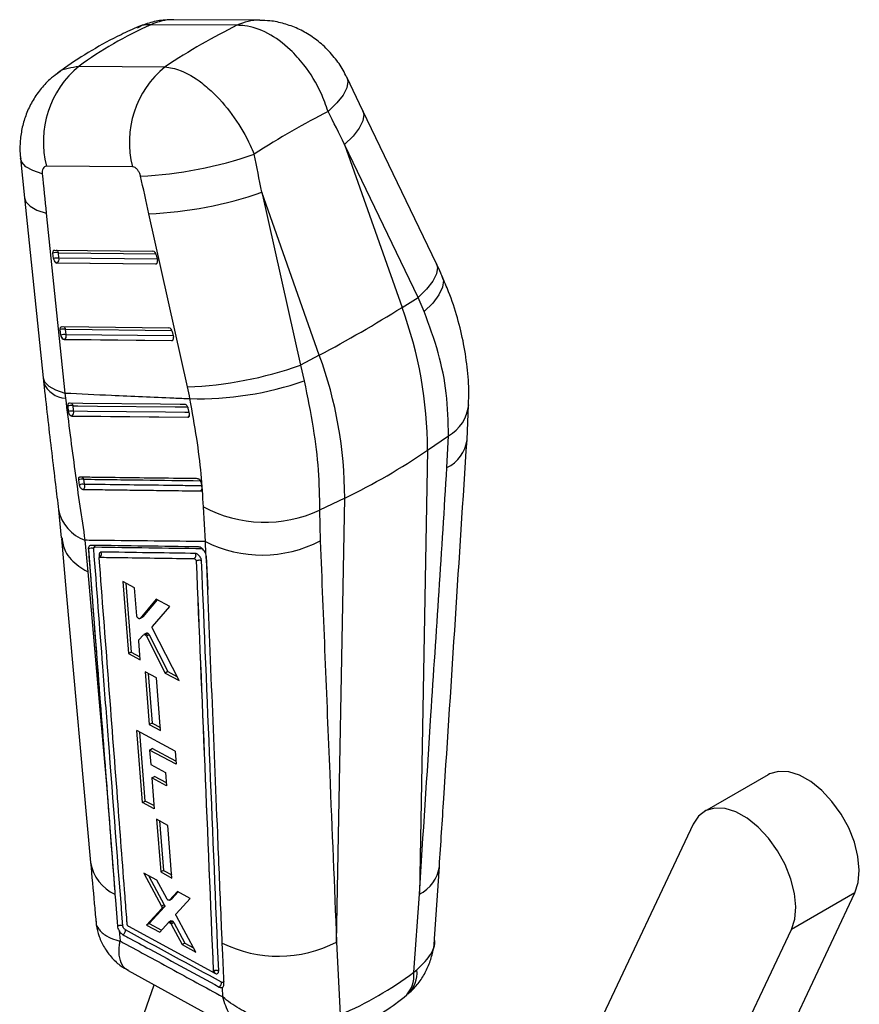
# Model space of a CAD drawing. Extents: x 65 to 753, y 47 to 611.
# Tile 22 of 22: x 635 to 753, y 472 to 611. Entities that reach past the tile are written whole.
import ezdxf

# ---------------------------------------------------------------- set-up
doc = ezdxf.new("R2010")
doc.units = 0
doc.header["$LTSCALE"] = 2
doc.layers.get('0').update_dxf_attribs({"linetype": 'CONTINUOUS'})

msp = doc.modelspace()

# ---------------------------------------------------------------- linework, layer by layer
at = {"color": 7, "linetype": 'CONTINUOUS'}
for p, q in [((665.206415, 610.061444), (653.065384, 610.139968)), ((668.438792, 610.777832), (656.297762, 610.856339)), ((642.923814, 604.285364), (655.064844, 604.20684)), ((683.001127, 598.008991), (680.73409, 602.723378)), ((693.373588, 576.417737), (683.001765, 598.007653)), ((680.416353, 593.256839), (688.515829, 570.246517)), ((690.788175, 571.666924), (680.416353, 593.256839)), ((634.669316, 591.267292), (635.242723, 585.699276)), ((650.468286, 590.093886), (638.327256, 590.172394)), ((668.739823, 586.516121), (674.182829, 562.080862)), ((676.839298, 563.5058), (668.739823, 586.516121)), ((635.242648, 585.699975), (637.867747, 560.319308)), ((638.303931, 583.55072), (640.929029, 558.170053)), ((658.236589, 559.02176), (652.793582, 583.457036)), ((639.494588, 578.343444), (653.366579, 578.197187)), ((639.324862, 577.144036), (639.250463, 577.92415)), ((640.082271, 577.193382), (640.007872, 577.973481)), ((653.826848, 577.663749), (653.989188, 576.882728)), ((639.799295, 576.519539), (639.848575, 576.547988)), ((653.759224, 576.372378), (639.799295, 576.519539)), ((639.848575, 576.547988), (653.808504, 576.400827)), ((653.808504, 576.400827), (653.759224, 576.372378)), ((688.515829, 570.246517), (690.788175, 571.666924)), ((691.645501, 569.659322), (690.788175, 571.666924)), ((640.355615, 566.336088), (640.281215, 567.116186)), ((640.52534, 567.53548), (655.615712, 567.376397)), ((641.113023, 566.385419), (641.038625, 567.165517)), ((640.830048, 565.711592), (640.879326, 565.74004)), ((656.008355, 565.551571), (640.830048, 565.711592)), ((640.879326, 565.74004), (656.057635, 565.58002)), ((656.057635, 565.58002), (656.008355, 565.551571)), ((656.07598, 566.842959), (656.238321, 566.061921)), ((676.839298, 563.5058), (674.182829, 562.080862)), ((674.182829, 562.080862), (674.707747, 559.881365)), ((640.929029, 558.170053), (641.014767, 557.439821)), ((641.324205, 556.31605), (641.411153, 555.543451)), ((658.503981, 555.250914), (658.331828, 556.026212)), ((697.689258, 551.581148), (697.909996, 556.502943)), ((641.411153, 555.543451), (641.43728, 555.413818)), ((641.898532, 554.92541), (641.937921, 554.948149)), ((641.898532, 554.92541), (658.283101, 554.745551)), ((658.324383, 554.769382), (658.283101, 554.745551)), ((658.507468, 555.234697), (658.503981, 555.250914)), ((692.106112, 550.094586), (695.076538, 552.144977)), ((694.863766, 547.63883), (695.076538, 552.144977)), ((692.106112, 550.094586), (690.961321, 487.431791)), ((642.839065, 545.910496), (642.962192, 545.179926)), ((660.191271, 545.458616), (660.14055, 545.639533)), ((660.296907, 544.747056), (660.191271, 545.458616)), ((643.499643, 544.567092), (643.501736, 544.5683)), ((660.096611, 544.356989), (660.092407, 544.354562)), ((680.429581, 543.353868), (676.889701, 541.64594)), ((679.28479, 480.691074), (680.429581, 543.353868)), ((660.756999, 537.210089), (660.477368, 542.107377)), ((640.029384, 541.685831), (640.416348, 537.714618)), ((676.889701, 541.64594), (676.966486, 537.30695)), ((643.763509, 537.385606), (644.189745, 532.934354)), ((660.823385, 535.463518), (660.756999, 537.210089)), ((644.242342, 536.153176), (644.250814, 536.158067)), ((660.823385, 535.463518), (660.81437, 535.488511)), ((659.461205, 534.449012), (659.469634, 534.453878)), ((659.469634, 534.453878), (659.469912, 534.453144)), ((650.771817, 530.667223), (649.098501, 531.548443)), ((649.098501, 531.548443), (649.898162, 521.388341)), ((649.517607, 531.327724), (650.283359, 521.610711)), ((651.078131, 526.746799), (650.771817, 530.667223)), ((653.815277, 529.062479), (651.534857, 526.355358)), ((653.952239, 528.990175), (651.920132, 526.577772)), ((653.291731, 525.219581), (655.734424, 528.04931)), ((655.734424, 528.04931), (653.815277, 529.062479)), ((651.534857, 526.355358), (651.504596, 526.336089)), ((651.507, 526.332041), (651.892269, 526.554452)), ((651.920132, 526.577772), (651.534857, 526.355358)), ((651.920132, 526.577772), (651.889865, 526.558501)), ((651.389329, 523.335663), (652.033832, 524.060124)), ((652.444906, 524.303257), (652.05932, 524.080663)), ((652.681715, 524.238905), (652.296078, 524.016282)), ((652.823627, 524.057545), (652.43795, 523.834899)), ((652.823629, 524.057546), (655.456632, 518.8658)), ((657.049338, 517.590297), (653.310197, 524.916308)), ((651.56576, 520.503734), (651.35506, 523.20161)), ((652.43795, 523.834899), (655.070086, 518.642652)), ((650.283359, 521.610711), (649.89816, 521.388342)), ((649.89816, 521.388342), (651.56576, 520.503734)), ((650.283357, 521.610712), (651.530962, 520.94932)), ((652.26634, 518.804165), (652.844904, 511.373099)), ((653.864867, 517.954503), (652.26634, 518.804165)), ((652.687073, 518.580536), (653.231082, 511.596034)), ((655.456632, 518.8658), (655.070086, 518.642652)), ((655.070086, 518.642652), (657.049338, 517.590297)), ((655.456632, 518.8658), (656.748884, 518.178971)), ((654.439423, 510.521062), (653.864867, 517.954503)), ((653.231082, 511.596034), (652.844904, 511.373099)), ((652.844904, 511.373099), (654.439423, 510.521062)), ((653.231082, 511.596034), (654.404784, 510.969218)), ((656.494788, 507.643144), (651.099449, 510.529019)), ((651.895722, 500.368797), (651.099449, 510.529019)), ((652.280832, 500.591116), (651.520109, 510.30402)), ((652.884131, 507.784334), (653.270178, 508.007195)), ((652.884131, 507.784334), (653.043957, 505.728997)), ((656.637655, 505.773336), (652.884131, 507.784334)), ((656.603345, 506.222374), (653.270178, 508.007195)), ((656.494788, 507.643144), (656.637655, 505.773336)), ((653.043957, 505.728997), (655.143354, 504.602844)), ((655.143354, 504.602844), (655.288403, 502.718549)), ((653.190405, 503.84551), (653.576263, 504.068261)), ((653.190405, 503.84551), (653.529084, 499.489045)), ((655.288403, 502.718549), (653.190405, 503.84551)), ((655.253834, 503.167625), (653.576263, 504.068261)), ((740.184747, 504.306093), (731.20449, 499.121902)), ((646.80186, 502.936086), (647.973099, 487.757225)), ((651.895722, 500.368797), (652.280832, 500.591116)), ((653.529084, 499.489045), (651.895722, 500.368797)), ((653.49419, 499.937904), (652.280832, 500.591116)), ((653.877625, 498.014201), (654.455608, 490.58288)), ((655.464553, 497.157831), (653.877625, 498.014201)), ((654.297904, 497.787403), (654.839892, 490.804722)), ((656.038322, 489.724018), (655.464553, 497.157831)), ((729.606159, 497.320057), (702.836797, 440.738296)), ((654.839892, 490.804722), (654.455608, 490.58288)), ((654.455608, 490.58288), (656.038322, 489.724018)), ((654.839892, 490.804722), (656.003634, 490.173435)), ((693.112699, 481.152095), (693.784542, 491.366482)), ((653.90013, 489.40046), (652.072721, 490.392852)), ((652.072721, 490.392852), (654.580174, 485.73753)), ((652.783627, 490.006783), (654.963389, 485.958756)), ((655.309198, 486.819345), (653.90013, 489.40046)), ((647.973099, 487.757225), (647.998038, 487.434464)), ((656.812017, 487.818423), (655.696025, 486.607668)), ((656.931775, 487.753332), (656.079723, 486.829172)), ((658.604951, 486.843907), (656.812017, 487.818423)), ((655.674118, 486.590775), (656.057806, 486.812273)), ((656.079723, 486.829172), (655.696025, 486.607668)), ((656.079723, 486.829172), (656.056438, 486.814579)), ((656.637451, 484.653669), (658.604951, 486.843907)), ((690.168256, 476.440317), (690.961321, 487.431791)), ((725.679519, 431.050468), (752.448882, 487.632224)), ((752.448882, 487.632224), (743.468626, 482.448032)), ((654.603776, 485.416952), (652.457493, 483.074773)), ((654.986917, 485.638134), (652.839843, 483.295499)), ((654.963389, 485.958756), (654.580174, 485.73753)), ((654.986918, 485.638133), (654.603776, 485.416952)), ((655.950159, 483.673146), (655.567337, 483.452147)), ((656.154892, 483.630824), (655.772034, 483.409805)), ((659.405282, 479.278508), (656.663059, 484.331478)), ((648.597617, 482.255754), (648.720537, 480.843097)), ((649.729658, 483.165822), (649.727159, 483.186959)), ((661.696186, 476.479131), (649.938203, 482.863006)), ((652.839843, 483.295499), (652.457493, 483.074773)), ((652.457493, 483.074773), (654.313145, 482.061139)), ((652.839843, 483.295499), (654.57162, 482.3494)), ((654.313145, 482.061139), (655.543367, 483.433111)), ((656.315793, 483.440812), (655.932951, 483.219802)), ((655.932951, 483.219802), (657.483045, 480.32911)), ((656.315793, 483.440812), (657.865395, 480.549836)), ((716.699263, 425.866276), (743.468626, 482.448032)), ((657.865395, 480.549836), (657.483045, 480.32911)), ((657.483045, 480.32911), (659.405282, 479.278508)), ((657.865395, 480.549836), (659.0736, 479.889681)), ((679.28479, 480.691074), (679.799134, 470.454351)), ((649.844009, 476.680982), (667.450052, 467.027189)), ((690.168256, 476.440317), (690.619701, 476.751255)), ((661.872032, 476.58318), (661.873527, 476.584043)), ((661.873527, 476.584043), (661.873614, 476.583815)), ((645.788693, 452.282767), (653.51512, 474.668029)), ((663.212686, 472.955164), (663.162165, 474.280335))]:
    msp.add_line(p, q, dxfattribs=at)
at = {"color": 8, "linetype": 'CONTINUOUS'}
for p, q in [((640.007872, 577.973481), (653.775142, 577.828336)), ((653.955017, 577.047128), (640.082271, 577.193382)), ((641.038625, 567.165517), (656.024274, 567.007529)), ((656.204148, 566.226321), (641.113023, 566.385419)), ((645.75516, 535.31995), (645.785179, 534.928957)), ((660.893365, 535.123737), (661.086389, 530.451988)), ((661.800986, 476.461453), (662.11212, 476.292387))]:
    msp.add_line(p, q, dxfattribs=at)
at = {"color": 8, "linetype": 'CONTINUOUS', "flags": 128}
for points in [[(680.734028, 602.723512), (680.875695, 602.153948), (680.725516, 601.256739), (680.195152, 600.227175), (679.30299, 599.100956), (678.07996, 597.917131)], [(683.001765, 598.007653), (683.141789, 597.459157), (683.003875, 596.569888), (682.489884, 595.549214), (681.617416, 594.432118), (680.416353, 593.256839)], [(637.731619, 589.108109), (636.412852, 589.555611), (635.44226, 590.102298), (634.852425, 590.729808), (634.669351, 591.266943)], [(635.242648, 585.699975), (635.433267, 585.151683), (636.025371, 584.531849), (636.992941, 583.992237), (638.303931, 583.55072)], [(653.887055, 576.414824), (653.869771, 576.408871), (653.808504, 576.400827)], [(693.373588, 576.417737), (693.513611, 575.869241), (693.375698, 574.979956), (692.861705, 573.959298), (691.989237, 572.842202), (690.788175, 571.666924)], [(694.19895, 574.631377), (694.34673, 574.052999), (694.229555, 573.093207), (693.72658, 572.015701), (692.85519, 570.857735), (691.645501, 569.659322)], [(656.136187, 565.594018), (656.118903, 565.58808), (656.057635, 565.58002)], [(637.867747, 560.319308), (638.058369, 559.770998), (638.650469, 559.151165), (639.618039, 558.611554), (640.929029, 558.170053)], [(642.081707, 556.375891), (642.768278, 556.368309), (645.514631, 556.338024), (656.501073, 556.217617), (658.27289, 556.198314)], [(658.464927, 555.426798), (657.869113, 555.433354), (655.12282, 555.4636), (644.138728, 555.58539), (642.168639, 555.607385)], [(658.426322, 554.794732), (658.386221, 554.7776), (658.324383, 554.769382)]]:
    msp.add_lwpolyline(points, dxfattribs=at)
at = {"color": 7, "linetype": 'CONTINUOUS', "flags": 128}
for points in [[(639.250463, 577.92415), (639.247447, 578.010377), (639.255217, 578.091051), (639.273551, 578.163748), (639.301896, 578.22631), (639.339406, 578.276868), (639.384964, 578.313891), (639.43721, 578.336319), (639.494588, 578.343444)], [(640.281215, 567.116186), (640.2782, 567.20243), (640.28597, 567.283104), (640.304304, 567.3558), (640.332648, 567.418346), (640.370157, 567.468903), (640.415716, 567.505944), (640.467962, 567.528355), (640.52534, 567.53548)], [(657.867264, 556.558013), (657.189866, 556.56525), (654.442793, 556.59463), (643.455345, 556.712627), (641.563071, 556.733057)], [(641.937921, 554.948149), (650.090975, 554.8589), (658.324383, 554.769382)], [(640.430344, 537.645095), (641.120085, 530.008034), (644.554906, 491.923294)], [(644.242342, 536.153176), (646.292397, 509.54753), (646.80186, 502.936086)], [(644.189745, 532.934354), (645.885618, 513.471044), (646.80186, 502.936086)], [(752.448882, 487.632224), (752.91582, 489.101843), (753.059429, 490.832207), (752.873428, 492.747709), (752.365937, 494.764636), (751.559148, 496.794822), (750.488313, 498.749551), (749.200239, 500.543398), (747.751216, 502.097941), (746.204574, 503.345259), (744.627913, 504.230835), (743.090136, 504.715964), (741.658453, 504.77943), (740.395439, 504.418483), (740.184747, 504.306093)], [(743.468626, 482.448032), (743.935564, 483.917651), (744.079173, 485.648016), (743.893171, 487.563517), (743.385681, 489.580444), (742.578892, 491.61063), (741.508057, 493.565359), (740.219982, 495.359207), (738.77096, 496.913749), (737.224318, 498.161067), (735.647657, 499.046644), (734.10988, 499.531772), (732.678197, 499.595239), (731.415182, 499.234292), (730.376027, 498.464685), (729.606159, 497.320057)], [(647.998038, 487.434464), (648.063653, 486.585358), (648.344767, 482.94928)], [(663.383638, 474.739472), (663.350275, 475.543569), (663.209562, 478.936913), (663.142759, 480.549011)]]:
    msp.add_lwpolyline(points, dxfattribs=at)
at = {"color": 8, "linetype": 'CONTINUOUS'}
for centre, radius, start, end in [((656.262724, 603.363758), 7.492663, 89.73206649, 115.26017836), ((668.404033, 603.284322), 7.493607, 89.79201055, 115.25913088), ((639.528065, 577.898039), 0.485702, 8.93566819, 65.7808207), ((653.554422, 576.813753), 0.484836, 301.60484035, 335.41444122), ((640.55884, 567.090091), 0.485678, 8.93427523, 65.78246287), ((655.803552, 565.992949), 0.484839, 301.60480489, 335.41434585), ((641.193139, 560.949559), 3.514268, 202.33458408, 267.09061156), ((641.612313, 556.296232), 0.476106, 9.63168031, 68.75515576), ((692.341759, 557.037919), 5.605345, 299.20184323, 354.66903128), ((658.067693, 555.185306), 0.488756, 301.68102344, 336.79252773), ((692.559653, 552.27481), 5.176992, 296.42768432, 352.30817014), ((643.1213, 545.867342), 0.494431, 16.29570251, 58.30057589), ((659.830747, 544.783413), 0.502515, 301.94244709, 341.30833654), ((660.101213, 544.55644), 0.199504, 268.67828356, 299.22059617), ((645.761374, 542.885217), 5.851255, 191.69349262, 250.0352408), ((650.474225, 492.897108), 5.997665, 189.33622245, 245.61546457), ((688.660808, 492.065857), 5.173676, 296.40141598, 352.24359301), ((686.532332, 476.317736), 4.110295, 313.30581351, 6.0543287), ((686.196943, 475.920292), 4.005216, 311.28913564, 7.4601778)]:
    msp.add_arc(centre, radius, start, end, dxfattribs=at)
at = {"color": 7, "linetype": 'CONTINUOUS'}
for centre, radius, start, end in [((651.656917, 593.635986), 13.772303, 129.35372638, 194.56568395), ((663.79788, 593.557488), 13.772241, 129.35357964, 194.5657919), ((649.154864, 644.372475), 55.64324, 272.52364451, 289.39878451), ((650.454395, 638.742034), 55.334463, 272.42282029, 289.29626018), ((653.216792, 577.602659), 0.613106, 5.71841129, 75.85910971), ((639.717079, 576.599049), 1.404857, 78.05388951, 109.39901407), ((639.79149, 575.819202), 1.404608, 78.05224671, 109.40310097), ((640.141379, 577.2237), 0.820394, 185.57246104, 195.07163587), ((639.989018, 577.200513), 0.667468, 196.55072499, 257.8534782), ((639.501882, 577.038532), 0.600691, 305.25075382, 14.93876551), ((653.16973, 576.712468), 0.836959, 10.06793039, 11.73740166), ((580.663298, 743.589197), 204.156442, 298.10505558, 301.88956789), ((633.685948, 550.082196), 58.420165, 0.01215096, 20.19158103), ((640.747823, 565.791226), 1.404721, 78.05235221, 109.40061912), ((655.465882, 566.781833), 0.613153, 5.72137204, 75.85598698), ((640.82223, 565.010977), 1.404866, 78.05398536, 109.39885047), ((641.172395, 566.415762), 0.820658, 185.57137579, 195.06865932), ((641.019781, 566.392584), 0.667489, 196.55333511, 257.85287244), ((640.532682, 566.230564), 0.600646, 305.24811853, 14.94036964), ((655.424234, 565.892729), 0.831482, 10.06016921, 11.74066085), ((622.009418, 543.341479), 58.420165, 0.01215096, 20.19158103), ((655.897292, 614.30705), 55.334759, 272.42292141, 289.29627267), ((659.687896, 603.367689), 46.007133, 268.61618167, 289.05452927), ((641.805496, 555.047969), 1.356344, 78.24986978, 110.78388426), ((641.897835, 554.296567), 1.338499, 78.32740528, 111.32162976), ((642.079166, 555.601957), 0.66889, 196.3360144, 257.80947877), ((641.589308, 555.440147), 0.602987, 305.32015874, 16.1021514), ((642.683758, 622.222262), 87.435524, 295.57542761, 304.41919586), ((643.344693, 544.950912), 1.084648, 76.61032761, 117.78584589), ((643.471435, 544.233806), 1.074464, 76.70816799, 118.29107989), ((643.581781, 545.10828), 0.54588, 211.34094509, 261.56807106), ((643.146753, 545.065096), 0.610589, 305.54755415, 20.55588551), ((669.146297, 558.336142), 18.398999, 241.89017949, 294.88889823), ((644.730352, 536.274758), 0.484109, 20.85090821, 55.05570742), ((668.766899, 553.130304), 17.821666, 243.29176908, 297.39297712), ((644.668622, 535.472893), 0.802513, 65.18675793, 121.37415336), ((645.476888, 535.475577), 0.624126, 309.50646102, 23.6673208), ((648.664173, 482.388466), 0.822101, 305.61180796, 0.9866034), ((671.073814, 496.523202), 17.834697, 243.59597877, 297.41249429), ((661.841585, 476.292767), 0.270535, 359.92128255, 57.37411879), ((662.243224, 475.009958), 0.814157, 305.07980933, 1.06496543)]:
    msp.add_arc(centre, radius, start, end, dxfattribs=at)
for centre, major_axis, ratio, start_param, end_param in [((719.901857, 520.706893), (84.305106, -76.99541), 0.6597367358, 2.8595499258, 3.0110919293), ((639.054251, 521.229705), (58.843325, 91.125554), 0.4209807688, 0.6115688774, 0.763110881), ((639.054251, 521.229705), (70.594285, 80.322001), 0.3182248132, 0.6767952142, 0.8328607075), ((598.077123, 637.644314), (-261.485464, 505.863973), 0.0935200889, 4.5763291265, 4.5855628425), ((598.077123, 637.644314), (-126.162757, 583.664401), 0.0981548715, 4.6034841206, 4.6127178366), ((686.603216, 633.610966), (-55.651593, 578.294891), 0.0912845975, 1.6390403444, 1.6486822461), ((589.023034, 634.241982), (-134.551121, 578.709052), 0.0856832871, 4.604618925, 4.613852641), ((639.683509, 577.044263), (-0.190115, 0.512069), 0.6026241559, 1.4153112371, 2.9145817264), ((653.643439, 576.89709), (-0.190115, 0.512069), 0.6026241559, 2.9145817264, 4.4191956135), ((640.714261, 566.236306), (-0.190115, 0.512069), 0.6026241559, 1.4153112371, 2.9145817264), ((655.892571, 566.076288), (-0.190115, 0.512069), 0.6026241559, 2.9145817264, 4.4191956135), ((636.597066, 559.144243), (-11.991088, 32.300598), 0.6025844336, 4.4388027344, 4.4886118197), ((619.423088, 579.86216), (-67.637878, 105.591058), 0.6164134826, 3.0356509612, 3.1905999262)]:
    msp.add_ellipse(centre, major_axis=major_axis, ratio=ratio, start_param=start_param, end_param=end_param, dxfattribs=at)
for points, knots in [([(656.274688, 610.817338), (655.86801, 610.822732), (654.781565, 610.837144), (653.035564, 610.517653), (651.77238, 610.036508), (651.144802, 609.797465)], [0, 0, 0, 0, 0.2313790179, 0.6181316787, 1, 1, 1, 1]), ([(678.07996, 597.917131), (677.773666, 598.783988), (676.955485, 601.099559), (675.07138, 604.132913), (672.466989, 607.024674), (669.581673, 609.12245), (666.967784, 610.021305), (665.575007, 610.053044), (665.206415, 610.061444)], [0, 0, 0, 0, 0.1333816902, 0.3562927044, 0.4989667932, 0.7110110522, 0.9235202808, 1, 1, 1, 1]), ([(680.703142, 602.708304), (680.543015, 603.051422), (680.07354, 604.057403), (678.959735, 605.612404), (677.427076, 607.253181), (675.674604, 608.602957), (673.832375, 609.627616), (671.890062, 610.3325), (670.073571, 610.726902), (668.911, 610.738822), (668.429018, 610.743763)], [0, 0, 0, 0, 0.0733312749, 0.2149985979, 0.3676600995, 0.5067004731, 0.6420131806, 0.7749213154, 0.9066862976, 1, 1, 1, 1]), ([(651.346885, 609.889786), (650.512639, 609.513885), (648.240663, 608.490163), (644.703798, 606.567206), (641.670735, 604.618592), (640.028488, 603.410074), (639.618799, 603.108587)], [0, 0, 0, 0, 0.1997476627, 0.5439904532, 0.886239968, 1, 1, 1, 1]), ([(639.843218, 603.22515), (639.489564, 602.966434), (638.597747, 602.314025), (637.40513, 600.9841), (636.280843, 599.339406), (635.440833, 597.551236), (634.875374, 595.691084), (634.602943, 593.756169), (634.545136, 592.268404), (634.671015, 591.438319), (634.696574, 591.269775)], [0, 0, 0, 0, 0.0961574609, 0.2424821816, 0.3898120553, 0.5331535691, 0.6752752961, 0.8156512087, 0.9625690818, 1, 1, 1, 1]), ([(655.064844, 604.20684), (655.770507, 604.089478), (657.388865, 603.820323), (659.832754, 602.350175), (662.449914, 600.07253), (664.919434, 597.127715), (666.714243, 594.059447), (667.458727, 592.306229), (667.636273, 591.888118)], [0, 0, 0, 0, 0.1644344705, 0.3771115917, 0.5014202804, 0.7180896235, 0.9327693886, 1, 1, 1, 1]), ([(638.327256, 590.172394), (638.319011, 590.172328), (638.217098, 590.171517), (638.033947, 590.11228), (637.858105, 589.915343), (637.74505, 589.631149), (637.712124, 589.358861), (637.727603, 589.159773), (637.731619, 589.108109)], [0, 0, 0, 0, 0.0210037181, 0.2595985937, 0.49814518, 0.6582557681, 0.9113160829, 1, 1, 1, 1]), ([(651.604929, 588.783201), (651.593676, 588.829251), (651.54667, 589.02162), (651.410435, 589.355284), (651.196701, 589.672777), (650.954077, 589.913586), (650.714726, 590.06461), (650.543141, 590.084994), (650.468286, 590.093886)], [0, 0, 0, 0, 0.0682043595, 0.2849201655, 0.5017963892, 0.6255358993, 0.8366396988, 1, 1, 1, 1]), ([(694.201058, 574.626648), (694.134306, 574.776342), (693.867626, 575.374391), (693.585269, 575.970692), (693.373588, 576.417737)], [0, 0, 0, 0, 0.250303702, 1, 1, 1, 1]), ([(697.883336, 556.518867), (697.906033, 556.913811), (697.99811, 558.515975), (697.796305, 561.386015), (697.280931, 565.088326), (696.373671, 568.794197), (695.345752, 571.980532), (694.486541, 573.900128), (694.166437, 574.615284)], [0, 0, 0, 0, 0.0658609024, 0.2671764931, 0.4702549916, 0.6716627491, 0.8776761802, 1, 1, 1, 1]), ([(695.076538, 552.144977), (695.034416, 554.131864), (694.953864, 557.931446), (693.769429, 563.867663), (692.358436, 567.715248), (691.645501, 569.659322)], [0, 0, 0, 0, 0.3516050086, 0.6723846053, 1, 1, 1, 1]), ([(637.868227, 560.31965), (637.88487, 560.153592), (637.908645, 559.916365), (637.936309, 559.680683), (637.944608, 559.609978)], [0, 0, 0, 0, 0.6999959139, 1, 1, 1, 1]), ([(637.943288, 559.61353), (637.964851, 559.413041), (638.158908, 557.60872), (638.536001, 554.275881), (639.069575, 549.693472), (639.574735, 545.476021), (639.887821, 542.887888), (640.031753, 541.698079)], [0, 0, 0, 0, 0.0313181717, 0.2818504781, 0.5329402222, 0.785284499, 1, 1, 1, 1]), ([(674.707747, 559.881365), (675.161308, 557.642705), (676.035196, 553.329419), (676.774468, 547.178103), (676.851018, 543.503059), (676.889701, 541.64594)], [0, 0, 0, 0, 0.34801566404, 0.67053098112, 1, 1, 1, 1]), ([(640.929029, 558.170053), (643.116298, 558.065617), (648.237683, 557.821087), (654.11905, 557.561772), (657.813289, 557.406141), (658.576832, 557.373974)], [0, 0, 0, 0, 0.3716168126, 0.8701228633, 1, 1, 1, 1]), ([(641.014767, 557.439821), (641.452025, 553.960608), (642.334856, 546.93603), (643.284311, 540.589004), (643.763509, 537.385606)], [0, 0, 0, 0, 0.4952912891, 1, 1, 1, 1]), ([(660.477368, 542.107377), (660.392147, 543.631789), (660.220099, 546.709311), (659.57008, 551.848293), (658.915378, 555.490557), (658.576832, 557.373974)], [0, 0, 0, 0, 0.3215633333, 0.6491798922, 1, 1, 1, 1]), ([(641.563071, 556.733057), (641.555757, 556.732911), (641.510298, 556.732004), (641.433555, 556.702222), (641.357546, 556.607804), (641.316891, 556.473739), (641.321846, 556.366911), (641.324205, 556.31605)], [0, 0, 0, 0, 0.0467647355, 0.2906449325, 0.5345202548, 0.7783810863, 1, 1, 1, 1]), ([(642.168639, 555.607385), (642.155349, 555.72251), (642.125807, 555.978438), (642.097358, 556.234831), (642.081707, 556.375891)], [0, 0, 0, 0, 0.4498326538, 1, 1, 1, 1]), ([(658.331828, 556.026212), (658.317457, 556.078161), (658.286971, 556.188365), (658.200274, 556.343123), (658.089206, 556.468342), (657.972156, 556.544362), (657.899903, 556.553765), (657.867264, 556.558013)], [0, 0, 0, 0, 0.1890942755, 0.4011424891, 0.6132037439, 0.8252678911, 1, 1, 1, 1]), ([(641.43728, 555.413818), (641.457742, 555.355711), (641.498667, 555.239492), (641.601624, 555.089125), (641.720896, 554.97971), (641.824208, 554.931301), (641.880926, 554.926805), (641.898532, 554.92541)], [0, 0, 0, 0, 0.2255209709, 0.4510690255, 0.6758682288, 0.8993871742, 1, 1, 1, 1]), ([(658.283101, 554.745551), (658.32013, 554.750817), (658.394183, 554.761347), (658.475162, 554.848847), (658.521376, 554.978624), (658.527571, 555.1161), (658.512624, 555.204283), (658.507468, 555.234697)], [0, 0, 0, 0, 0.2201722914, 0.4403264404, 0.6610747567, 0.8831076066, 1, 1, 1, 1]), ([(693.786494, 491.365316), (693.9944, 494.556196), (695.302465, 514.632037), (696.598325, 534.700232), (697.688218, 551.578763)], [0, 0, 0, 0, 0.1589412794, 1, 1, 1, 1]), ([(690.961321, 487.431791), (691.509673, 495.861216), (692.815402, 515.933246), (694.111801, 535.999547), (694.863766, 547.63883)], [0, 0, 0, 0, 0.41995872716, 1, 1, 1, 1]), ([(643.047651, 546.290788), (643.012495, 546.286212), (642.940566, 546.276849), (642.865355, 546.195741), (642.826585, 546.072117), (642.829884, 545.966608), (642.8389, 545.911503), (642.839065, 545.910496)], [0, 0, 0, 0, 0.240538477, 0.4921253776, 0.7437332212, 0.995318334, 1, 1, 1, 1]), ([(659.660452, 546.082369), (659.434756, 546.085158), (658.295532, 546.099234), (653.502559, 546.158617), (648.190536, 546.225271), (643.793243, 546.28129), (643.047651, 546.290788)], [0, 0, 0, 0, 0.040743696, 0.2056579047, 0.8653137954, 1, 1, 1, 1]), ([(642.962192, 545.179926), (642.974927, 545.126766), (643.000922, 545.018257), (643.065148, 544.89677), (643.107493, 544.835929), (643.115552, 544.824352)], [0, 0, 0, 0, 0.4374778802, 0.8929520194, 1, 1, 1, 1]), ([(643.115552, 544.824352), (643.153113, 544.778115), (643.228234, 544.685642), (643.359208, 544.596967), (643.449895, 544.568831), (643.494062, 544.567287), (643.499643, 544.567092)], [0, 0, 0, 0, 0.3180059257, 0.6360084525, 0.9540032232, 1, 1, 1, 1]), ([(643.718466, 545.279487), (643.703876, 545.364646), (643.662438, 545.60652), (643.622042, 545.848981), (643.595868, 546.006077)], [0, 0, 0, 0, 0.3520786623, 1, 1, 1, 1]), ([(660.14055, 545.639533), (660.114462, 545.694653), (660.062286, 545.804892), (659.94717, 545.943782), (659.820599, 546.041974), (659.722371, 546.078846), (659.67197, 546.081714), (659.660452, 546.082369)], [0, 0, 0, 0, 0.232772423, 0.4655323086, 0.6982895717, 0.9310518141, 1, 1, 1, 1]), ([(660.092407, 544.354562), (660.129123, 544.359548), (660.202554, 544.369521), (660.275982, 544.453952), (660.312748, 544.573136), (660.304921, 544.671665), (660.301264, 544.717696)], [0, 0, 0, 0, 0.2579389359, 0.5158765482, 0.7738239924, 1, 1, 1, 1]), ([(643.499643, 544.567092), (646.264303, 544.531176), (651.793623, 544.459345), (657.326145, 544.38949), (660.092407, 544.354562)], [0, 0, 0, 0, 0.4999998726, 1, 1, 1, 1]), ([(643.501736, 544.5683), (646.426027, 544.530581), (649.739529, 544.487841), (655.271487, 544.417531), (657.878764, 544.384817), (660.096611, 544.356989)], [0, 0, 0, 0, 0.5287947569, 0.5991750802, 1, 1, 1, 1]), ([(640.530664, 537.732429), (640.622836, 537.071671), (640.829072, 535.593216), (642.373131, 534.034215), (643.684769, 533.200012), (644.141353, 532.959812), (644.189745, 532.934354)], [0, 0, 0, 0, 0.3554160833, 0.7952485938, 0.9782990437, 1, 1, 1, 1]), ([(660.756999, 537.210089), (658.349167, 537.235227), (653.45235, 537.28635), (647.78905, 537.344915), (644.533575, 537.377822), (643.763509, 537.385606)], [0, 0, 0, 0, 0.4248120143, 0.8639420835, 1, 1, 1, 1]), ([(644.615806, 536.67028), (644.546806, 536.661197), (644.408808, 536.643032), (644.279385, 536.488589), (644.235472, 536.309067), (644.240896, 536.186004), (644.242342, 536.153176)], [0, 0, 0, 0, 0.2971974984, 0.5943861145, 0.8917988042, 1, 1, 1, 1]), ([(659.776944, 536.45554), (657.24904, 536.490683), (652.193232, 536.560969), (647.141615, 536.633843), (644.615806, 536.67028)], [0, 0, 0, 0, 0.4999998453, 1, 1, 1, 1]), ([(645.005406, 536.201318), (645.00472, 536.216824), (645.002137, 536.275264), (645.022972, 536.36064), (645.084511, 536.434044), (645.150043, 536.442722), (645.182756, 536.447054)], [0, 0, 0, 0, 0.1075698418, 0.4054096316, 0.7031886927, 1, 1, 1, 1]), ([(645.182756, 536.447071), (647.70834, 536.409923), (652.759074, 536.335633), (657.814028, 536.264125), (660.341288, 536.228374)], [0, 0, 0, 0, 0.5000427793, 1, 1, 1, 1]), ([(660.81437, 535.488511), (660.781652, 535.565786), (660.705318, 535.746079), (660.518611, 536.015485), (660.27834, 536.252923), (660.015714, 536.419562), (659.857458, 536.443419), (659.776943, 536.455556)], [0, 0, 0, 0, 0.156869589, 0.3659991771, 0.5750027, 0.7837755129, 1, 1, 1, 1]), ([(676.966486, 537.30695), (677.411663, 526.358763), (678.179155, 507.483921), (678.957794, 488.61517), (679.28479, 480.691074)], [0, 0, 0, 0, 0.58004127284, 1, 1, 1, 1]), ([(644.250814, 536.158067), (644.677398, 530.611451), (645.918375, 514.475781), (647.158962, 498.343836), (647.973099, 487.757225)], [0, 0, 0, 0, 0.34374868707, 1, 1, 1, 1]), ([(649.105553, 482.987466), (648.431857, 491.730123), (647.492497, 503.920321), (646.125855, 521.658858), (645.432786, 530.654294), (645.005406, 536.201318)], [0, 0, 0, 0, 0.4929377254, 0.6873206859, 1, 1, 1, 1]), ([(646.048519, 535.726117), (645.994238, 535.718839), (645.885677, 535.704284), (645.784003, 535.582242), (645.749888, 535.441168), (645.754069, 535.345021), (645.75516, 535.31995)], [0, 0, 0, 0, 0.2982135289, 0.5964146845, 0.8947605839, 1, 1, 1, 1]), ([(645.922209, 535.098344), (645.913729, 535.140744), (645.896541, 535.226693), (645.802705, 535.288589), (645.75516, 535.31995)], [0, 0, 0, 0, 0.4933152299, 1, 1, 1, 1]), ([(645.775903, 534.858366), (645.776153, 534.880498), (645.77667, 534.926356), (645.804901, 534.973348), (645.841335, 534.992625), (645.867006, 534.993731), (645.873937, 534.994029)], [0, 0, 0, 0, 0.28514277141, 0.59081721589, 0.88953872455, 1, 1, 1, 1]), ([(645.9225, 535.120594), (645.922516, 535.120747), (645.922637, 535.121926), (645.917202, 535.094373), (645.883674, 535.025396), (645.833989, 534.998172), (645.813414, 534.986897)], [0, 0, 0, 0, 0.0448319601, 0.3448589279, 0.7286941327, 1, 1, 1, 1]), ([(645.873935, 534.99403), (646.074468, 534.991057), (647.18473, 534.974595), (651.614185, 534.9093), (655.846081, 534.848809), (659.167475, 534.801332)], [0, 0, 0, 0, 0.0452791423, 0.2506896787, 1, 1, 1, 1]), ([(659.347827, 535.532332), (659.120114, 535.535578), (656.902589, 535.567191), (652.468304, 535.631017), (648.264346, 535.693293), (646.048518, 535.726118)], [0, 0, 0, 0, 0.0513418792, 0.499979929, 1, 1, 1, 1]), ([(659.347827, 535.532332), (659.35383, 535.516177), (659.371117, 535.469659), (659.394963, 535.361178), (659.397696, 535.203123), (659.35235, 535.027319), (659.27164, 534.886485), (659.19952, 534.827528), (659.167475, 534.801332)], [0, 0, 0, 0, 0.0637682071, 0.1836256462, 0.3984891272, 0.6133418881, 0.8281970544, 1, 1, 1, 1]), ([(660.22545, 534.479311), (660.217022, 534.548291), (660.199379, 534.692684), (660.097522, 534.933687), (659.945459, 535.165649), (659.758007, 535.357189), (659.546509, 535.498741), (659.41627, 535.52076), (659.347827, 535.532332)], [0, 0, 0, 0, 0.1522531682, 0.3187030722, 0.48313966, 0.6494659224, 0.8157842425, 1, 1, 1, 1]), ([(660.894402, 535.118646), (660.880189, 535.229624), (660.865755, 535.342338), (660.824028, 535.46168), (660.823385, 535.463518)], [0, 0, 0, 0, 0.9846009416, 1, 1, 1, 1]), ([(663.142759, 480.549011), (663.132549, 480.795445), (663.075479, 482.173048), (662.861316, 487.345133), (662.119566, 505.284799), (661.42904, 522.099838), (660.89441, 535.118642)], [0, 0, 0, 0, 0.0135520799, 0.075758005, 0.284418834, 1, 1, 1, 1]), ([(649.727159, 483.186959), (649.713147, 483.370258), (649.611435, 484.70083), (649.158922, 490.620561), (647.856347, 507.659479), (646.640572, 523.55403), (645.775903, 534.858366)], [0, 0, 0, 0, 0.0106437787, 0.077263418, 0.3437421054, 1, 1, 1, 1]), ([(659.167475, 534.801332), (659.18606, 534.798473), (659.226044, 534.792322), (659.293619, 534.751134), (659.358437, 534.688325), (659.413569, 534.610652), (659.435164, 534.555453), (659.44604, 534.527653)], [0, 0, 0, 0, 0.182242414, 0.3920726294, 0.5935203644, 0.7952822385, 1, 1, 1, 1]), ([(659.44604, 534.527653), (659.447411, 534.524576), (659.458801, 534.499017), (659.464561, 534.475004), (659.469627, 534.453882)], [0, 0, 0, 0, 0.1203870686, 1, 1, 1, 1]), ([(659.44604, 534.527653), (659.44648, 534.526269), (659.455133, 534.499049), (659.458245, 534.47338), (659.461198, 534.449016)], [0, 0, 0, 0, 0.0508509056, 1, 1, 1, 1]), ([(659.461205, 534.449012), (659.861362, 524.802322), (660.661675, 505.508942), (661.46858, 486.225101), (661.872032, 476.58318)], [0, 0, 0, 0, 0.4999999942, 1, 1, 1, 1]), ([(660.22545, 534.479311), (660.169461, 534.504111), (660.057483, 534.553709), (659.845561, 534.569216), (659.634578, 534.539133), (659.524801, 534.481807), (659.469912, 534.453144)], [0, 0, 0, 0, 0.2499998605, 0.4999988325, 0.7499987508, 1, 1, 1, 1]), ([(659.469912, 534.453144), (659.869296, 524.797537), (660.667366, 505.503173), (661.471708, 486.218139), (661.873527, 476.584043)], [0, 0, 0, 0, 0.5004366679, 1, 1, 1, 1]), ([(662.636478, 476.604421), (662.233361, 486.239492), (661.42642, 505.52655), (660.626008, 524.822749), (660.22545, 534.479311)], [0, 0, 0, 0, 0.4995614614, 1, 1, 1, 1]), ([(651.286024, 526.384466), (651.259106, 526.408338), (651.205272, 526.456081), (651.139404, 526.552656), (651.092686, 526.654092), (651.082905, 526.716392), (651.078131, 526.746799)], [0, 0, 0, 0, 0.25264506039, 0.50526732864, 0.75852679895, 1, 1, 1, 1]), ([(651.481915, 526.321645), (651.459153, 526.319156), (651.413687, 526.314183), (651.342856, 526.343492), (651.300807, 526.373808), (651.286024, 526.384466)], [0, 0, 0, 0, 0.39396993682, 0.78693805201, 1, 1, 1, 1]), ([(652.061747, 524.076472), (652.070213, 524.082484), (652.095981, 524.100785), (652.159711, 524.09488), (652.232777, 524.065404), (652.278152, 524.030193), (652.296078, 524.016282)], [0, 0, 0, 0, 0.1559026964, 0.4745449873, 0.7924138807, 1, 1, 1, 1]), ([(652.296078, 524.016282), (652.322879, 523.990958), (652.377958, 523.938914), (652.417598, 523.870185), (652.43795, 523.834899)], [0, 0, 0, 0, 0.4865797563, 1, 1, 1, 1]), ([(652.447333, 524.299082), (652.455799, 524.305089), (652.481575, 524.323376), (652.545314, 524.31749), (652.618391, 524.288016), (652.663782, 524.252814), (652.681715, 524.238905)], [0, 0, 0, 0, 0.1558638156, 0.4745168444, 0.7923841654, 1, 1, 1, 1]), ([(652.681715, 524.238905), (652.708523, 524.213585), (652.763616, 524.161549), (652.803269, 524.092828), (652.823627, 524.057545)], [0, 0, 0, 0, 0.4865873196, 1, 1, 1, 1]), ([(653.310197, 524.916308), (653.295233, 524.950255), (653.265308, 525.018145), (653.253406, 525.113947), (653.264955, 525.181561), (653.284694, 525.209589), (653.291731, 525.219581)], [0, 0, 0, 0, 0.2812519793, 0.5624759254, 0.8440157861, 1, 1, 1, 1]), ([(651.35506, 523.20161), (651.355075, 523.230896), (651.355103, 523.285566), (651.378476, 523.319778), (651.389329, 523.335663)], [0, 0, 0, 0, 0.5356716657, 1, 1, 1, 1]), ([(644.556572, 491.923797), (644.729873, 489.995591), (644.97888, 487.225067), (645.232245, 484.451836), (645.309275, 483.608696)], [0, 0, 0, 0, 0.6959718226, 1, 1, 1, 1]), ([(655.483656, 486.622421), (655.456173, 486.643739), (655.401206, 486.686375), (655.343271, 486.760787), (655.316592, 486.806637), (655.309198, 486.819345)], [0, 0, 0, 0, 0.4195626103, 0.8391217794, 1, 1, 1, 1]), ([(655.696025, 486.607668), (655.683387, 486.597953), (655.653913, 486.575298), (655.587718, 486.573239), (655.525804, 486.59594), (655.49088, 486.617882), (655.483656, 486.622421)], [0, 0, 0, 0, 0.24930460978, 0.58141706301, 0.91340805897, 1, 1, 1, 1]), ([(654.580174, 485.73753), (654.596086, 485.703515), (654.62791, 485.635488), (654.643704, 485.53782), (654.635294, 485.461939), (654.613257, 485.430482), (654.603778, 485.416951)], [0, 0, 0, 0, 0.2662571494, 0.5324978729, 0.7989178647, 1, 1, 1, 1]), ([(654.963389, 485.958756), (654.979296, 485.924738), (655.01111, 485.856705), (655.026882, 485.759024), (655.018452, 485.683131), (654.996402, 485.651667), (654.986918, 485.638133)], [0, 0, 0, 0, 0.26625797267, 0.53249816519, 0.79891765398, 1, 1, 1, 1]), ([(645.339826, 483.614184), (645.345247, 483.44949), (645.369316, 482.718301), (645.738175, 481.448245), (646.465752, 479.843286), (647.534659, 478.431129), (648.695359, 477.35643), (649.526373, 476.892616), (649.860188, 476.706304)], [0, 0, 0, 0, 0.0573326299, 0.2545396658, 0.4543571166, 0.6692292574, 0.8671309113, 1, 1, 1, 1]), ([(655.952584, 483.668907), (655.961651, 483.675144), (655.98814, 483.693364), (656.052685, 483.686172), (656.114196, 483.659302), (656.148292, 483.635442), (656.154892, 483.630824)], [0, 0, 0, 0, 0.1887671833, 0.551467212, 0.913181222, 1, 1, 1, 1]), ([(656.154892, 483.630824), (656.181986, 483.607957), (656.236173, 483.562223), (656.288149, 483.49019), (656.311278, 483.448876), (656.315793, 483.440812)], [0, 0, 0, 0, 0.4459344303, 0.8918569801, 1, 1, 1, 1]), ([(656.663059, 484.331478), (656.646983, 484.365399), (656.614832, 484.433241), (656.598328, 484.531072), (656.606039, 484.60777), (656.627938, 484.639768), (656.637451, 484.653669)], [0, 0, 0, 0, 0.2653137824, 0.5306155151, 0.7960781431, 1, 1, 1, 1]), ([(648.344767, 482.94928), (648.391344, 482.974665), (648.485149, 483.025788), (648.664575, 483.064154), (648.849823, 483.067066), (649.002296, 483.037025), (649.077462, 483.000949), (649.105553, 482.987466)], [0, 0, 0, 0, 0.212907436, 0.4287924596, 0.6446779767, 0.8672078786, 1, 1, 1, 1]), ([(648.344767, 482.94928), (648.364097, 482.834263), (648.399882, 482.621339), (648.52029, 482.378019), (648.589855, 482.268027), (648.597617, 482.255754)], [0, 0, 0, 0, 0.5106883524, 0.9454047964, 1, 1, 1, 1]), ([(648.597617, 482.255754), (648.648992, 482.182874), (648.767246, 482.01512), (648.961372, 481.831365), (649.093385, 481.750448), (649.142874, 481.720114)], [0, 0, 0, 0, 0.3244178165, 0.7467383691, 1, 1, 1, 1]), ([(649.486158, 482.402625), (649.446807, 482.428358), (649.36731, 482.480346), (649.256938, 482.605813), (649.169787, 482.749466), (649.119403, 482.882661), (649.10948, 482.957749), (649.105553, 482.987466)], [0, 0, 0, 0, 0.2128608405, 0.4300269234, 0.644682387, 0.859377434, 1, 1, 1, 1]), ([(663.05724, 475.02509), (658.534679, 477.48062), (654.011366, 479.936558), (649.486911, 482.402215), (649.486159, 482.402625)], [0, 0, 0, 0, 0.9998336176, 1, 1, 1, 1]), ([(649.938203, 482.863006), (649.916088, 482.877515), (649.871858, 482.906533), (649.810594, 482.976362), (649.762319, 483.056007), (649.737841, 483.121596), (649.731369, 483.156579), (649.729658, 483.165822)], [0, 0, 0, 0, 0.2297696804, 0.4595436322, 0.6889990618, 0.9178284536, 1, 1, 1, 1]), ([(655.569762, 483.447908), (655.578825, 483.454143), (655.605303, 483.472357), (655.669835, 483.465158), (655.73134, 483.438284), (655.765435, 483.414423), (655.772034, 483.409805)], [0, 0, 0, 0, 0.1887684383, 0.5514687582, 0.9131815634, 1, 1, 1, 1]), ([(655.772034, 483.409805), (655.799129, 483.386938), (655.853316, 483.341205), (655.905298, 483.269176), (655.928435, 483.227866), (655.932951, 483.219802)], [0, 0, 0, 0, 0.4459335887, 0.8918500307, 1, 1, 1, 1]), ([(648.720537, 480.843097), (651.101931, 479.548011), (655.9333, 476.920542), (660.76337, 474.289406), (663.212686, 472.955164)], [0, 0, 0, 0, 0.49290243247, 1, 1, 1, 1]), ([(649.142874, 481.720114), (649.371296, 481.596068), (650.623176, 480.916227), (655.146593, 478.458934), (659.440419, 476.123017), (662.711134, 474.343691)], [0, 0, 0, 0, 0.050494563, 0.2767380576, 1, 1, 1, 1]), ([(689.321523, 473.356921), (689.635705, 473.623622), (690.402694, 474.274702), (691.364464, 475.579955), (692.22411, 477.159104), (692.787827, 478.866224), (693.07275, 480.209974), (693.088439, 480.980339), (693.092026, 481.156431)], [0, 0, 0, 0, 0.13807574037, 0.33707477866, 0.54063614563, 0.74078443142, 0.94074798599, 1, 1, 1, 1]), ([(662.636478, 476.604421), (662.580556, 476.630298), (662.468712, 476.682051), (662.254498, 476.699648), (662.040527, 476.670455), (661.929252, 476.612695), (661.873614, 476.583815)], [0, 0, 0, 0, 0.2499999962, 0.5000005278, 0.7499999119, 1, 1, 1, 1]), ([(661.872032, 476.58318), (661.870854, 476.560523), (661.868498, 476.515212), (661.837702, 476.471137), (661.790534, 476.45186), (661.739949, 476.458147), (661.707295, 476.473803), (661.696185, 476.47913)], [0, 0, 0, 0, 0.2211344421, 0.4422354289, 0.6636532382, 0.8855582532, 1, 1, 1, 1]), ([(661.84504, 476.468458), (661.8714, 476.485283), (661.927778, 476.521267), (661.998282, 476.513824), (662.001841, 476.512869), (662.002996, 476.512559)], [0, 0, 0, 0, 0.3722464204, 0.7961367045, 1, 1, 1, 1]), ([(662.112119, 476.292403), (662.176349, 476.26484), (662.304802, 476.209716), (662.4682, 476.229629), (662.584962, 476.325362), (662.635498, 476.46408), (662.63623, 476.568946), (662.636478, 476.604421)], [0, 0, 0, 0, 0.2216127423, 0.4432056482, 0.6648530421, 0.8866251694, 1, 1, 1, 1]), ([(662.711134, 474.343691), (662.793026, 474.308029), (662.957606, 474.236359), (663.099474, 474.254313), (663.160587, 474.27968), (663.162165, 474.280335)], [0, 0, 0, 0, 0.4910486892, 0.9868603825, 1, 1, 1, 1]), ([(663.162165, 474.280335), (663.175898, 474.286878), (663.246742, 474.320626), (663.344413, 474.434372), (663.385775, 474.607135), (663.383991, 474.717965), (663.383645, 474.739468)], [0, 0, 0, 0, 0.096836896, 0.4995118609, 0.9028949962, 1, 1, 1, 1]), ([(679.238497, 470.181026), (678.167524, 469.799437), (676.056687, 469.047345), (672.104735, 468.998353), (668.483786, 469.819791), (665.425201, 471.266375), (663.912997, 472.343754), (663.218777, 472.949846), (663.212686, 472.955164)], [0, 0, 0, 0, 0.2125178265, 0.4188623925, 0.6708417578, 0.8305238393, 0.9985131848, 1, 1, 1, 1]), ([(677.446664, 466.333937), (678.220215, 466.667826), (680.329498, 467.578261), (683.637451, 469.344217), (686.636112, 471.260352), (688.3199, 472.521441), (688.841267, 472.911924)], [0, 0, 0, 0, 0.1914301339, 0.5219822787, 0.8519869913, 1, 1, 1, 1])]:
    msp.add_open_spline(points, degree=3, knots=knots, dxfattribs=at)
at = {"color": 8, "linetype": 'CONTINUOUS'}
for points, knots in [([(653.065384, 610.139968), (652.624178, 610.152653), (651.918456, 610.172943), (651.384445, 609.792589), (651.184289, 609.650026)], [0, 0, 0, 0, 0.6251835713, 1, 1, 1, 1]), ([(639.858316, 603.20532), (639.916601, 603.276149), (640.293992, 603.734755), (641.367303, 604.08245), (642.404976, 604.217726), (642.923814, 604.285364)], [0, 0, 0, 0, 0.0836843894, 0.5418411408, 1, 1, 1, 1]), ([(643.595868, 546.006077), (646.390478, 545.969873), (651.876642, 545.898801), (657.365723, 545.829559), (660.058708, 545.795589)], [0, 0, 0, 0, 0.5093924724, 1, 1, 1, 1]), ([(660.249522, 545.066243), (660.042697, 545.06886), (658.922578, 545.083033), (654.149637, 545.143768), (648.846009, 545.212116), (644.456913, 545.269784), (643.718466, 545.279487)], [0, 0, 0, 0, 0.0375211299, 0.2032053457, 0.865942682, 1, 1, 1, 1]), ([(644.45395, 536.63783), (644.451258, 536.637179), (644.382732, 536.620613), (644.302254, 536.493371), (644.248598, 536.317138), (644.250348, 536.191442), (644.250812, 536.158082)], [0, 0, 0, 0, 0.01701359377, 0.43314384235, 0.8495561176, 1, 1, 1, 1]), ([(645.339359, 483.610488), (645.335557, 483.544038), (645.312709, 483.144732), (645.711968, 482.407371), (646.62164, 481.569691), (647.799252, 481.081627), (648.512196, 480.891441), (648.714727, 480.844445), (648.720537, 480.843097)], [0, 0, 0, 0, 0.0495460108, 0.2977261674, 0.6361915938, 0.9006282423, 0.9971493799, 1, 1, 1, 1]), ([(649.857483, 476.707654), (649.804078, 476.72675), (649.441474, 476.856403), (648.939234, 477.498971), (648.540988, 478.648302), (648.568907, 479.9105), (648.681078, 480.634389), (648.719437, 480.837277), (648.720537, 480.843097)], [0, 0, 0, 0, 0.0431538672, 0.2930025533, 0.6337440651, 0.899959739, 0.9971304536, 1, 1, 1, 1]), ([(690.619701, 476.751255), (691.260121, 477.37778), (692.522359, 478.612629), (693.265993, 480.251531), (693.110022, 481.136029), (693.10722, 481.151919)], [0, 0, 0, 0, 0.5028375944, 0.9910686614, 1, 1, 1, 1]), ([(661.873614, 476.583815), (661.87482, 476.572915), (661.878402, 476.540543), (661.870016, 476.499619), (661.848059, 476.485161), (661.838338, 476.47876)], [0, 0, 0, 0, 0.220498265, 0.654879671, 1, 1, 1, 1]), ([(663.367258, 475.134263), (663.359401, 475.10407), (663.342327, 475.038461), (663.271442, 474.986761), (663.173459, 474.974714), (663.095895, 475.008335), (663.05724, 475.02509)], [0, 0, 0, 0, 0.2216708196, 0.4816910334, 0.7416981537, 1, 1, 1, 1]), ([(667.516705, 467.157407), (666.796669, 467.582532), (665.473056, 468.364023), (664.090433, 470.499622), (663.45533, 472.076724), (663.214796, 472.947526), (663.212686, 472.955164)], [0, 0, 0, 0, 0.3665772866, 0.6738638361, 0.9971393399, 1, 1, 1, 1])]:
    msp.add_open_spline(points, degree=3, knots=knots, dxfattribs=at)

doc.saveas('drawing.dxf')
